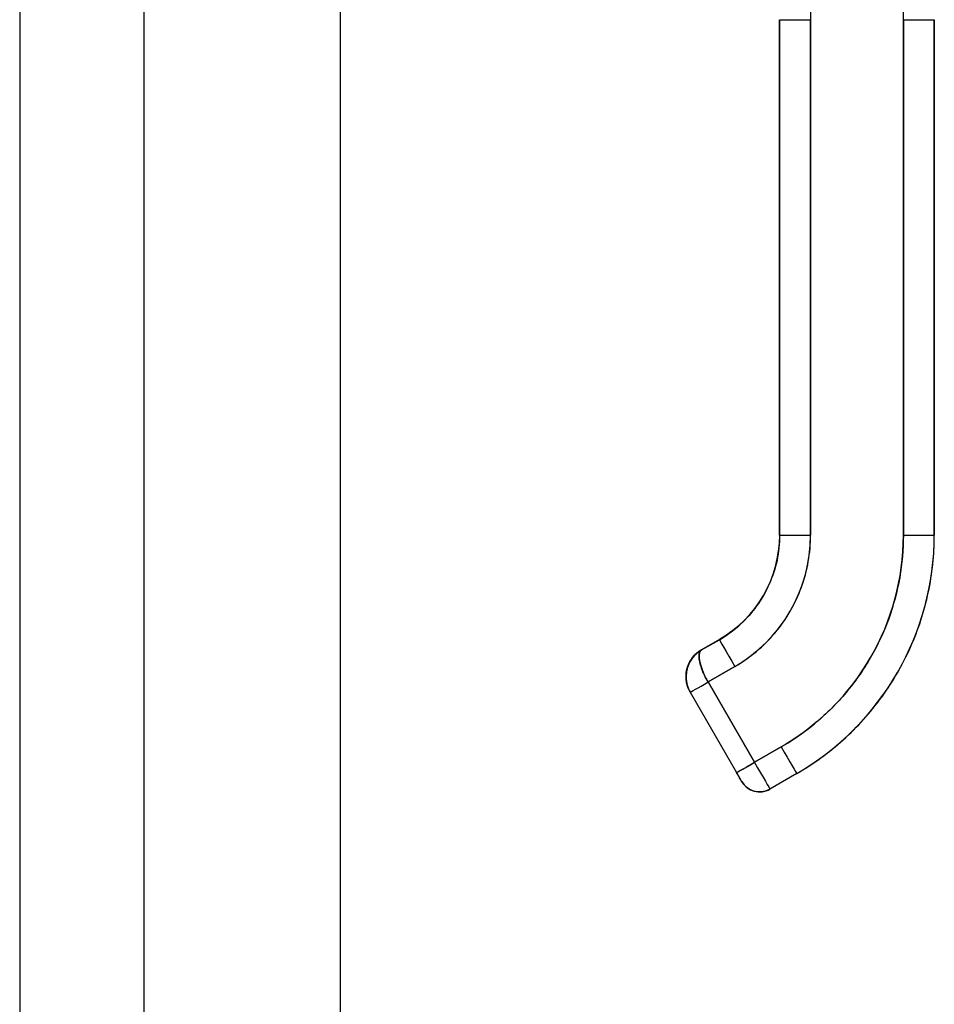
# Model space of a CAD drawing. Extents: x 807 to 1172, y 30 to 260.
# Tile 34 of 214: x 839.42 to 842.91, y 160.63 to 164.39. Entities that reach past the tile are written whole.
import ezdxf

# ---------------------------------------------------------------- set-up
doc = ezdxf.new("R2010")
doc.units = 0
doc.header["$LTSCALE"] = 4
doc.header["$MEASUREMENT"] = 0
doc.layers.get('0').update_dxf_attribs({"linetype": 'CONTINUOUS'})

msp = doc.modelspace()

# ---------------------------------------------------------------- linework, layer by layer
for p, q in [((840.6424, 199.2261), (840.6424, 136.2466)), ((839.4182, 175.174), (839.4182, 160.2988)), ((839.8924, 175.0489), (839.8924, 160.4239)), ((842.4386, 165.3155), (842.4386, 164.3894)), ((842.7929, 164.3894), (842.7929, 165.3155)), ((842.3204, 162.4211), (842.3204, 164.3896)), ((842.3204, 164.3896), (842.3204, 163.9368)), ((842.4386, 162.4209), (842.4386, 164.3894)), ((842.4386, 164.3894), (842.4386, 162.4209)), ((842.7929, 162.4209), (842.7929, 164.3894)), ((842.7929, 164.3894), (842.7929, 162.4209)), ((842.911, 164.3896), (842.911, 162.4211)), ((842.911, 162.4211), (842.911, 164.3896)), ((842.3204, 163.9368), (842.3204, 163.8384)), ((842.3204, 163.8384), (842.3204, 163.2282)), ((842.3204, 163.2282), (842.3204, 163.1297)), ((842.3204, 163.1297), (842.3204, 162.5195)), ((842.3204, 162.5195), (842.3204, 162.4211)), ((842.0901, 162.0228), (842.0219, 161.9835)), ((842.0219, 161.9835), (842.0901, 162.0228)), ((842.0219, 161.9835), (842.0901, 162.0228)), ((842.0219, 161.9831), (842.0901, 162.0225)), ((842.0901, 162.0225), (842.0219, 161.9831)), ((842.0219, 161.9831), (842.0901, 162.0225)), ((842.0901, 162.0225), (842.0219, 161.9831)), ((842.0219, 161.9828), (842.0901, 162.0221)), ((842.0219, 161.9828), (842.0901, 162.0221)), ((842.0901, 162.0221), (842.0219, 161.9828)), ((842.0901, 162.0221), (842.0219, 161.9828)), ((842.0901, 162.0228), (842.0901, 162.0228)), ((842.0901, 162.0225), (842.0901, 162.0225)), ((842.0901, 162.0221), (842.0901, 162.0221)), ((842.0219, 161.9835), (842.0219, 161.9835)), ((842.0219, 161.9835), (842.0219, 161.9835)), ((842.0219, 161.9831), (842.0219, 161.9831)), ((842.0219, 161.9831), (842.0219, 161.9831)), ((842.0219, 161.9828), (842.0219, 161.9828)), ((842.0219, 161.9828), (842.0219, 161.9828)), ((842.0469, 161.8606), (842.1492, 161.9197)), ((842.1492, 161.9197), (842.0469, 161.8606)), ((842.0469, 161.8606), (842.224, 161.5538)), ((842.224, 161.5538), (842.0469, 161.8606)), ((841.9787, 161.8214), (841.9787, 161.8214)), ((841.9787, 161.8214), (841.9787, 161.8214)), ((841.9787, 161.8214), (842.1559, 161.5145)), ((842.3263, 161.6128), (842.224, 161.5538)), ((842.224, 161.5538), (842.3263, 161.6128)), ((842.3854, 161.5107), (842.2831, 161.4516)), ((842.3854, 161.5107), (842.3854, 161.5107)), ((842.3854, 161.5107), (842.3854, 161.5107))]:
    msp.add_line(p, q)
for centre, radius, start, end in [((842.081, 161.8812), 0.1181, 120, 179.8712), ((842.081, 161.8808), 0.1181, 120, 179.8712), ((842.081, 161.8808), 0.1181, 120, 180), ((842.081, 161.8805), 0.1181, 120, 179.8429), ((842.2437, 161.5198), 0.0787, 210, 300), ((842.2437, 161.5198), 0.0787, 209.9974, 300.0017)]:
    msp.add_arc(centre, radius, start, end)
for centre, major_axis, ratio, start_param, end_param in [((842.4386, 164.3896), (-0.1181, 0), 0.001274, 0.000027, 1.570778), ((842.4386, 164.3896), (-0.1181, 0), 0.001274, 0.000005, 1.570799), ((842.7929, 164.3896), (0.1181, 0), 0.001274, 4.712398, 6.283169), ((842.7929, 164.3896), (0.1181, 0), 0.001274, 4.712389, 6.283183), ((841.8598, 162.4218), (0.4607, 0), 0.999999, 5.235988, 6.283185), ((841.8598, 162.4211), (0.399, 0.2303), 1, 4.712389, 5.759587), ((841.8598, 162.4209), (0.5788, 0), 0.999999, 5.235988, 6.283185), ((842.4386, 162.4211), (-0.1181, 0), 0.001274, 6.283183, 7.853982), ((842.4386, 162.4211), (-0.1181, 0), 0.001274, 0, 1.570794), ((841.8598, 162.4209), (0.8081, 0.4666), 1, 4.712389, 5.759587), ((841.8598, 162.4218), (1.0512, 0), 0.999999, 5.235988, 6.283185), ((842.7929, 162.4211), (0.1181, 0), 0.001274, 4.712391, 6.283189), ((842.7929, 162.4211), (0.1181, 0), 0.001274, 4.712392, 6.283185), ((842.0994, 162.0068), (-0.0093, 0.016), 0.000637, 0.001103, 0.256735), ((842.1492, 161.9205), (-0.0591, 0.1023), 0.000637, 6.181689, 6.278361), ((842.0994, 162.0065), (-0.0093, 0.016), 0.000637, 0.001103, 0.177816), ((842.0994, 162.0065), (-0.0093, 0.016), 0.000637, 6.098089, 6.284288), ((842.1492, 161.9198), (-0.0591, 0.1023), 0.000637, 0.001103, 1.571899), ((842.1492, 161.9198), (-0.0591, 0.1023), 0.000637, 0.001103, 1.571897), ((842.081, 161.8812), (-0.1181, 0), 0.999999, 5.235988, 6.283185), ((842.081, 161.8808), (-0.1181, 0), 0.999999, 5.235988, 6.283185), ((842.081, 161.8805), (-0.1181, 0.003), 0.999999, 5.26147, 6.283185), ((842.081, 161.8808), (-0.118, 0.0052), 0.999999, 5.279706, 6.283185), ((842.0312, 161.9674), (-0.0093, 0.016), 0.000637, 0.001103, 0.177427), ((842.0312, 161.9674), (-0.0093, 0.016), 0.000637, 0.001103, 0.177427), ((842.0312, 161.9671), (-0.0093, 0.016), 0.000637, 0.001103, 0.177427), ((842.0312, 161.9671), (-0.0093, 0.016), 0.000637, 0.001103, 0.177427), ((842.0469, 161.8607), (-0.0682, -0.0394), 0.001103, 6.282549, 7.853345), ((842.0469, 161.8607), (-0.0682, -0.0394), 0.001103, 6.282563, 7.853325), ((842.3263, 161.613), (0.0591, -0.1023), 0.000637, 4.713495, 6.284288), ((842.3263, 161.613), (0.0591, -0.1023), 0.000637, 4.713492, 6.284288), ((842.224, 161.5539), (-0.0682, -0.0394), 0.001103, 0.000044, 1.57016), ((842.224, 161.5539), (0.0591, -0.1023), 0.000637, 4.713478, 6.283158), ((842.224, 161.5539), (0.0591, -0.1023), 0.000609, 4.713703, 6.282973)]:
    msp.add_ellipse(centre, major_axis=major_axis, ratio=ratio, start_param=start_param, end_param=end_param)
for points, knots in [([(842.3204, 162.4214), (842.3204, 162.3894), (842.317, 162.3573), (842.3037, 162.2945), (842.2937, 162.2638), (842.2675, 162.205), (842.2514, 162.177), (842.2136, 162.125), (842.1919, 162.101), (842.1441, 162.0579), (842.118, 162.0389), (842.0901, 162.0228)], [6.284031, 6.284031, 6.284031, 6.284031, 6.492625, 6.492625, 6.702064, 6.702064, 6.911504, 6.911504, 7.120943, 7.120943, 7.330383, 7.330383, 7.330383, 7.330383]), ([(842.1492, 161.9197), (842.1784, 161.9366), (842.2057, 161.9557), (842.2314, 161.9772), (842.2572, 161.9988), (842.2813, 162.0229), (842.303, 162.0487), (842.3248, 162.0746), (842.3442, 162.1024), (842.361, 162.1316), (842.3779, 162.1608), (842.3922, 162.1915), (842.4037, 162.2232), (842.4153, 162.255), (842.424, 162.2879), (842.4299, 162.3209), (842.4357, 162.354), (842.4386, 162.3872), (842.4386, 162.4209)], [0, 0, 0, 0, 0.166667, 0.166667, 0.166667, 0.333333, 0.333333, 0.333333, 0.5, 0.5, 0.5, 0.666667, 0.666667, 0.666667, 0.833333, 0.833333, 0.833333, 1, 1, 1, 1]), ([(842.7929, 162.4209), (842.7929, 162.3664), (842.7882, 162.3127), (842.7788, 162.2594), (842.7694, 162.2061), (842.7553, 162.1531), (842.7367, 162.102), (842.7181, 162.0508), (842.695, 162.0014), (842.6679, 161.9543), (842.6407, 161.9073), (842.6094, 161.8626), (842.5744, 161.8209), (842.5394, 161.7792), (842.5006, 161.7406), (842.4591, 161.7058), (842.4177, 161.671), (842.3735, 161.6401), (842.3263, 161.6128)], [0, 0, 0, 0, 0.166667, 0.166667, 0.166667, 0.333333, 0.333333, 0.333333, 0.5, 0.5, 0.5, 0.666667, 0.666667, 0.666667, 0.833333, 0.833333, 0.833333, 1, 1, 1, 1]), ([(842.3854, 161.5107), (842.4489, 161.5474), (842.5086, 161.5908), (842.6177, 161.689), (842.6671, 161.7438), (842.7534, 161.8626), (842.7903, 161.9265), (842.85, 162.0606), (842.8728, 162.1307), (842.9033, 162.2743), (842.911, 162.3477), (842.911, 162.4211)], [5.235988, 5.235988, 5.235988, 5.235988, 5.445427, 5.445427, 5.654867, 5.654867, 5.864306, 5.864306, 6.073746, 6.073746, 6.283185, 6.283185, 6.283185, 6.283185]), ([(842.0218, 161.9827), (842.0126, 161.9773), (842.0042, 161.9708), (841.9968, 161.9633), (841.9893, 161.9557), (841.983, 161.9472), (841.9779, 161.938), (841.9728, 161.9289), (841.9689, 161.9192), (841.9664, 161.9091), (841.9639, 161.8991), (841.9627, 161.8889), (841.9629, 161.8787), (841.963, 161.8686), (841.9645, 161.8586), (841.9671, 161.8489), (841.9698, 161.8393), (841.9737, 161.83), (841.9787, 161.8214)], [0.0008273, 0.0008273, 0.0008273, 0.0008273, 0.1666667, 0.1666667, 0.1666667, 0.3333333, 0.3333333, 0.3333333, 0.5, 0.5, 0.5, 0.6666667, 0.6666667, 0.6666667, 0.8333333, 0.8333333, 0.8333333, 1, 1, 1, 1]), ([(841.9629, 161.8845), (841.9631, 161.8931), (841.9643, 161.9017), (841.9665, 161.9101), (841.969, 161.9201), (841.9728, 161.9298), (841.9779, 161.9389), (841.983, 161.948), (841.9894, 161.9565), (841.9968, 161.964), (842.0042, 161.9716), (842.0127, 161.9781), (842.0219, 161.9835)], [0.3590291, 0.3590291, 0.3590291, 0.3590291, 0.5, 0.5, 0.5, 0.6666667, 0.6666667, 0.6666667, 0.8333333, 0.8333333, 0.8333333, 0.9999961, 0.9999961, 0.9999961, 0.9999961]), ([(841.9629, 161.8808), (841.9629, 161.8891), (841.9637, 161.8973), (841.9672, 161.9135), (841.9697, 161.9213), (841.9764, 161.9364), (841.9806, 161.9436), (841.9903, 161.9569), (841.9958, 161.9631), (842.0081, 161.9741), (842.0148, 161.979), (842.0219, 161.9831)], [3.141592, 3.141592, 3.141592, 3.141592, 3.351032, 3.351032, 3.560472, 3.560472, 3.769911, 3.769911, 3.979351, 3.979351, 4.18879, 4.18879, 4.18879, 4.18879]), ([(842.0219, 161.9828), (842.0148, 161.9786), (842.0081, 161.9738), (841.9958, 161.9627), (841.9903, 161.9566), (841.9806, 161.9432), (841.9764, 161.936), (841.9697, 161.921), (841.9672, 161.9131), (841.9638, 161.8971), (841.9629, 161.8889), (841.9629, 161.8808)], [2.094395, 2.094395, 2.094395, 2.094395, 2.303835, 2.303835, 2.513274, 2.513274, 2.722714, 2.722714, 2.932153, 2.932153, 3.13885, 3.13885, 3.13885, 3.13885]), ([(841.9787, 161.8214), (841.9766, 161.8249), (841.9747, 161.8287), (841.973, 161.8325), (841.9707, 161.8377), (841.9688, 161.8432), (841.9672, 161.8487), (841.9664, 161.8517), (841.9656, 161.8548), (841.965, 161.8579), (841.9637, 161.8647), (841.963, 161.8716), (841.9629, 161.8785), (841.9629, 161.8795), (841.9629, 161.8805), (841.9629, 161.8815), (841.9629, 161.8884), (841.9636, 161.8953), (841.9649, 161.9021), (841.9653, 161.9044), (841.9658, 161.9067), (841.9664, 161.9089), (841.9673, 161.9127), (841.9684, 161.9164), (841.9697, 161.92), (841.9715, 161.9251), (841.9737, 161.9301), (841.9762, 161.9349), (841.9767, 161.936), (841.9773, 161.937), (841.9778, 161.938), (841.9796, 161.9411), (841.9815, 161.9442), (841.9835, 161.9471), (841.9859, 161.9506), (841.9885, 161.954), (841.9913, 161.9573), (841.993, 161.9593), (841.9948, 161.9613), (841.9967, 161.9632), (841.9975, 161.9641), (841.9983, 161.9649), (841.9992, 161.9656), (842.0017, 161.968), (842.0043, 161.9703), (842.007, 161.9725), (842.0094, 161.9745), (842.012, 161.9764), (842.0146, 161.9781), (842.017, 161.9798), (842.0194, 161.9813), (842.0219, 161.9828)], [0, 0, 0, 0, 0.0715294, 0.0715294, 0.0715294, 0.1666667, 0.1666667, 0.1666667, 0.2191087, 0.2191087, 0.2191087, 0.3333333, 0.3333333, 0.3333333, 0.3497655, 0.3497655, 0.3497655, 0.4625066, 0.4625066, 0.4625066, 0.5, 0.5, 0.5, 0.5617957, 0.5617957, 0.5617957, 0.6483456, 0.6483456, 0.6483456, 0.6666667, 0.6666667, 0.6666667, 0.7237363, 0.7237363, 0.7237363, 0.7909989, 0.7909989, 0.7909989, 0.8333333, 0.8333333, 0.8333333, 0.8512295, 0.8512295, 0.8512295, 0.9053658, 0.9053658, 0.9053658, 0.9545679, 0.9545679, 0.9545679, 0.9999865, 0.9999865, 0.9999865, 0.9999865]), ([(842.0469, 161.8606), (842.042, 161.8691), (842.0374, 161.8779), (842.0332, 161.8867), (842.0291, 161.8956), (842.0255, 161.9045), (842.0224, 161.9129), (842.0194, 161.9214), (842.017, 161.9295), (842.0154, 161.9372), (842.0138, 161.9448), (842.0129, 161.952), (842.0128, 161.9582), (842.0127, 161.9643), (842.0134, 161.9695), (842.0149, 161.9737), (842.0164, 161.9778), (842.0187, 161.9809), (842.0219, 161.9828)], [0, 0, 0, 0, 0.1666667, 0.1666667, 0.1666667, 0.3333333, 0.3333333, 0.3333333, 0.5, 0.5, 0.5, 0.6666667, 0.6666667, 0.6666667, 0.8333333, 0.8333333, 0.8333333, 1, 1, 1, 1]), ([(842.0219, 161.9828), (842.021, 161.9822), (842.0202, 161.9816), (842.0194, 161.9809), (842.0186, 161.9802), (842.0179, 161.9794), (842.0173, 161.9785), (842.0165, 161.9774), (842.0159, 161.9763), (842.0154, 161.9751), (842.0151, 161.9744), (842.0149, 161.9738), (842.0147, 161.9731), (842.0144, 161.9722), (842.0142, 161.9714), (842.014, 161.9704), (842.0135, 161.9685), (842.0132, 161.9665), (842.013, 161.9642), (842.0128, 161.9618), (842.0128, 161.9592), (842.0129, 161.9564), (842.0129, 161.9563), (842.0129, 161.9561), (842.0129, 161.956), (842.013, 161.9527), (842.0134, 161.9491), (842.0139, 161.9454), (842.0145, 161.9417), (842.0152, 161.9378), (842.0162, 161.9338), (842.0163, 161.9333), (842.0164, 161.9327), (842.0166, 161.9321), (842.0179, 161.9267), (842.0196, 161.9211), (842.0216, 161.9154), (842.0224, 161.913), (842.0233, 161.9106), (842.0242, 161.9083), (842.0259, 161.9038), (842.0277, 161.8993), (842.0295, 161.8949), (842.0313, 161.8909), (842.0331, 161.8869), (842.035, 161.8831), (842.0368, 161.8792), (842.0388, 161.8755), (842.0407, 161.8719), (842.0428, 161.868), (842.0448, 161.8643), (842.0469, 161.8606)], [0, 0, 0, 0, 0.042575, 0.042575, 0.042575, 0.089021, 0.089021, 0.089021, 0.140441, 0.140441, 0.140441, 0.166667, 0.166667, 0.166667, 0.198054, 0.198054, 0.198054, 0.263294, 0.263294, 0.263294, 0.333333, 0.333333, 0.333333, 0.337089, 0.337089, 0.337089, 0.419118, 0.419118, 0.419118, 0.5, 0.5, 0.5, 0.511556, 0.511556, 0.511556, 0.620733, 0.620733, 0.620733, 0.666667, 0.666667, 0.666667, 0.753268, 0.753268, 0.753268, 0.833333, 0.833333, 0.833333, 0.914298, 0.914298, 0.914298, 1, 1, 1, 1]), ([(841.9721, 161.9263), (841.9721, 161.9263), (841.9721, 161.9263), (841.9721, 161.9263), (841.9721, 161.9263), (841.9721, 161.9263)], [0.00013212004, 0.00013212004, 0.00013212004, 0.00013212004, 0.00014717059, 0.00014717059, 0.00016298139, 0.00016298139, 0.00016298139, 0.00016298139]), ([(841.9748, 161.9321), (841.9748, 161.9321), (841.9748, 161.9321), (841.9748, 161.9321), (841.9748, 161.9321), (841.9748, 161.9321)], [0.05200737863, 0.05200737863, 0.05200737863, 0.05200737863, 0.05208312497, 0.05208312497, 0.05210226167, 0.05210226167, 0.05210226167, 0.05210226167]), ([(842.1559, 161.5145), (842.1559, 161.5145), (842.157, 161.5151), (842.1592, 161.5164), (842.1614, 161.5177), (842.1647, 161.5196), (842.1689, 161.522), (842.1731, 161.5244), (842.1782, 161.5273), (842.184, 161.5307), (842.1898, 161.534), (842.1962, 161.5377), (842.203, 161.5416), (842.2098, 161.5455), (842.2169, 161.5497), (842.224, 161.5538)], [0.0004327, 0.0004327, 0.0004327, 0.0004327, 0.2, 0.2, 0.2, 0.4, 0.4, 0.4, 0.6, 0.6, 0.6, 0.8, 0.8, 0.8, 1, 1, 1, 1]), ([(842.1559, 161.5145), (842.1586, 161.5098), (842.1611, 161.5054), (842.1634, 161.5014), (842.1658, 161.4973), (842.1679, 161.4936), (842.1698, 161.4904), (842.1716, 161.4873), (842.173, 161.4848), (842.174, 161.4831), (842.175, 161.4814), (842.1755, 161.4805), (842.1755, 161.4805)], [0, 0, 0, 0, 0.25, 0.25, 0.25, 0.5, 0.5, 0.5, 0.75, 0.75, 0.75, 1, 1, 1, 1]), ([(842.1755, 161.4805), (842.1755, 161.4805), (842.175, 161.4814), (842.174, 161.4831), (842.173, 161.4848), (842.1716, 161.4873), (842.1698, 161.4904), (842.168, 161.4935), (842.1658, 161.4973), (842.1634, 161.5014), (842.1611, 161.5055), (842.1585, 161.51), (842.1559, 161.5145)], [0, 0, 0, 0, 0.25, 0.25, 0.25, 0.5, 0.5, 0.5, 0.75, 0.75, 0.75, 1, 1, 1, 1]), ([(842.2831, 161.4516), (842.2757, 161.4474), (842.2676, 161.4443), (842.251, 161.441), (842.2425, 161.4407), (842.2259, 161.4427), (842.2176, 161.4451), (842.2025, 161.4522), (842.1954, 161.4571), (842.1864, 161.4657), (842.1836, 161.4688), (842.1798, 161.4738), (842.1786, 161.4755), (842.1773, 161.4776), (842.177, 161.478), (842.1767, 161.4785), (842.1766, 161.4787), (842.1764, 161.479), (842.1763, 161.4792), (842.1761, 161.4794), (842.1761, 161.4795), (842.1759, 161.4798), (842.1758, 161.4799), (842.1757, 161.4802), (842.1757, 161.4803), (842.1754, 161.4806), (842.1753, 161.4809), (842.1744, 161.4824), (842.1734, 161.4842), (842.1707, 161.4888), (842.1691, 161.4916), (842.1656, 161.4976), (842.1637, 161.501), (842.1598, 161.5077), (842.1578, 161.5111), (842.1559, 161.5145)], [0, 0, 0, 0, 0.0648582, 0.0648582, 0.1285445, 0.1285445, 0.1922728, 0.1922728, 0.2559996, 0.2559996, 0.2875521, 0.2875521, 0.303343, 0.303343, 0.3069127, 0.3069127, 0.3085316, 0.3085316, 0.3101467, 0.3101467, 0.3117633, 0.3117633, 0.3150007, 0.3150007, 0.3190895, 0.3190895, 0.331346, 0.331346, 0.3686735, 0.3686735, 0.4021854, 0.4021854, 0.4342659, 0.4342659, 0.4640225, 0.4640225, 0.4640225, 0.4640225])]:
    msp.add_open_spline(points, degree=3, knots=knots)
for points in [[(841.9681, 161.9151), (841.9681, 161.9151), (841.9681, 161.9151), (841.9681, 161.9151)], [(841.9629, 161.8812), (841.9629, 161.8811), (841.9629, 161.8811), (841.9629, 161.881)], [(841.9629, 161.8807), (841.9629, 161.8807), (841.9629, 161.8808), (841.9629, 161.8808)], [(842.2315, 161.5408), (842.2315, 161.5408), (842.2315, 161.5408), (842.2315, 161.5408)], [(842.1562, 161.5147), (842.1562, 161.5147), (842.1562, 161.5147), (842.1562, 161.5147)], [(842.2826, 161.4525), (842.2826, 161.4525), (842.2826, 161.4525), (842.2826, 161.4525)]]:
    msp.add_open_spline(points, degree=3)

doc.saveas('drawing.dxf')
